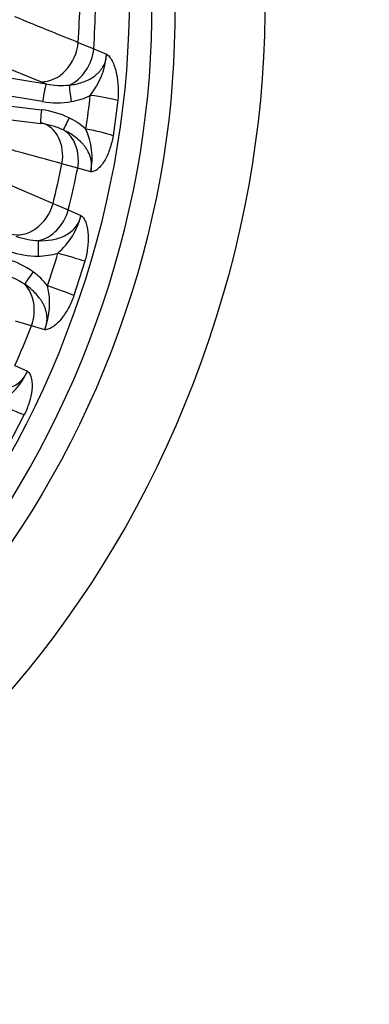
# Model space of a CAD drawing. Header units: millimetres. Extents: x 0 to 2970, y 0 to 2100.
# Tile 10 of 24: x 2285 to 2394, y 322 to 629. Entities that reach past the tile are written whole.
import ezdxf

# ---------------------------------------------------------------- set-up
doc = ezdxf.new("R2010")
doc.units = ezdxf.units.MM
doc.header["$LTSCALE"] = 10
doc.layers.add('CAP560B', color=7, linetype='Continuous')
doc.layers.add('Default', color=7, linetype='Continuous')

# ---------------------------------------------------------------- blocks, each defined once
blk = doc.blocks.new('SE1')
at = {"layer": 'CAP560B', "color": 7, "linetype": 'Continuous'}
for p, q in [((2303.01, 622.33), (2307.84, 620.35)), ((2307.84, 620.35), (2311.87, 618.67)), ((2291.33, 610.02), (2271.04, 618.2)), ((2275.74, 612.18), (2293.01, 609.34)), ((2293.01, 609.34), (2291.33, 610.02)), ((2291.86, 603.81), (2274.58, 606.65)), ((2315.36, 604.13), (2313.88, 593.12)), ((2274.14, 603.38), (2291.52, 601.26)), ((2273.94, 599.08), (2291.32, 596.96)), ((2302.84, 583.02), (2297.92, 584.39)), ((2306.94, 581.87), (2302.84, 583.02)), ((2275.52, 580.37), (2295.13, 571.97)), ((2295.13, 571.97), (2299.9, 569.93)), ((2299.9, 569.93), (2303.87, 568.22)), ((2305.06, 553.88), (2301.66, 543.18)), ((2288.37, 533.69), (2283.41, 535.13)), ((2292.51, 532.49), (2288.37, 533.69)), ((2283.2, 521.27), (2287.11, 519.53)), ((2286.15, 505.94), (2280.97, 496.03))]:
    blk.add_line(p, q, dxfattribs=at)
for centre, radius, start, end in [((2288.51, 620.39), 23.42, 321.222, 355.7816), ((2297.82, 633.25), 24.39, 258.6342, 275.7166), ((2296.31, 630.29), 26.85, 260.4499, 279.7129), ((2297.07, 625.78), 22.28, 279.757, 295.8242), ((2288.33, 574.39), 27.05, 64.0634, 83.2291), ((2290.2, 578.27), 22.75, 48.1894, 64.0341), ((2289.23, 576.9), 20.13, 74.0617, 84.0301), ((2287.91, 572.13), 25.09, 65.3662, 74.1665), ((2285.3, 586.09), 22.05, 348.9747, 24.4829), ((2281.35, 573.89), 23.23, 311.1848, 345.8649), ((2291.74, 584.88), 24.57, 250.2621, 267.3244), ((2273.26, 528.82), 26.76, 54.3013, 73.6767), ((2290.32, 582.23), 26.73, 250.8781, 270.2675), ((2290.33, 577.92), 22.41, 270.3082, 286.3686), ((2272.72, 526.05), 24.69, 56.749, 73.749), ((2275.74, 532.31), 22.48, 38.2333, 54.2637), ((2271.1, 540.78), 22.96, 338.8393, 13.7035), ((2266.58, 528.73), 22.5, 300.6818, 335.8674)]:
    blk.add_arc(centre, radius, start, end, dxfattribs=at)
for major_axis in [(95.19, 263.32), (83.9, 232.1)]:
    blk.add_ellipse((2123.49, 601.25), major_axis=major_axis, ratio=0.827748, dxfattribs=at)
for centre, major_axis, ratio, start_param, end_param in [((2109.48, 606.32), (83.84, 231.94), 0.827748, 3.168547, 6.256231), ((2116.39, 603.82), (-83.9, -232.1), 0.827748, 0.018478, 3.123114), ((2094.8, 611.62), (83.57, 231.18), 0.827748, -1.235663, -1.183721), ((2099.41, 609.96), (83.67, 231.47), 0.827748, -1.237037, -1.182347), ((2293.13, 621.71), (-4.49, -11.13), 0.796165, 0.286663, 1.934558), ((2297.85, 619.78), (-4.58, -11.09), 0.806225, 0.714469, 1.940563), ((2292.27, 604.47), (-0.81, -4.93), 0.059447, 3.313834, 4.856707), ((2301.25, 604.48), (0.87, -4.92), 0.103863, 3.541942, 4.828852), ((2021.46, 641.22), (-284.05, 45.09), 0.793115, 3.137605, 3.184047), ((2305.84, 604.2), (11.44, -1.19), 0.140414, 0.602221, 1.503535), ((2291.92, 601.92), (0.61, 4.96), 0.065408, 1.71252, 3.141593), ((2300.57, 599.38), (-2.21, -4.49), 0.014736, -1.415471, -0.128562), ((2288.29, 585.61), (-3.2, -11.57), 0.806086, 1.686358, 3.145623), ((2293.09, 584.27), (3.27, 11.55), 0.816152, 4.83338, 6.059473), ((2304.43, 593.7), (11.35, -1.86), 0.144039, 0.610549, 1.511863), ((2094.8, 611.62), (83.57, 231.18), 0.827748, 4.838083, 4.890025), ((2099.41, 609.96), (83.67, 231.47), 0.827748, 4.836709, 4.891398), ((2285.64, 573.81), (-4.69, -11.05), 0.799384, 0.092009, 1.739905), ((2290.3, 571.82), (-4.72, -11.03), 0.809757, 0.515308, 1.741401), ((2290.72, 555.56), (0.05, -5), 0.054082, 3.435384, 4.722294), ((2020.94, 638.89), (-273.96, 88.23), 0.800498, 3.121208, 3.16765), ((2296.02, 556.29), (11.06, -3.17), 0.024919, 0.620441, 1.521754), ((2289.14, 550.6), (-2.94, -4.05), 0.037588, 4.752551, 6.03946), ((2279.33, 537.34), (-3.37, -11.52), 0.811594, 1.490007, 2.716101), ((2292.78, 546.1), (10.85, -3.8), 0.027721, 0.621968, 1.523282), ((2099.41, 609.96), (-83.67, -231.47), 0.827748, 1.485677, 1.540366), ((2277.99, 510.59), (10.34, -5.03), 0.092295, 4.763655, 5.664968)]:
    blk.add_ellipse(centre, major_axis=major_axis, ratio=ratio, start_param=start_param, end_param=end_param, dxfattribs=at)
for points, knots in [([(2283.1, 630.42), (2286.88, 628.89), (2290.65, 627.35), (2294.43, 625.81), (2297.29, 624.65), (2300.15, 623.49), (2303.01, 622.33)], [0, 0, 0, 0, 0.569348, 0.569348, 0.569348, 1, 1, 1, 1]), ([(2300.25, 608.98), (2300.94, 609.06), (2301.62, 609.16), (2302.95, 609.44), (2303.61, 609.62), (2305.56, 610.27), (2306.82, 610.87), (2308.22, 611.87), (2308.5, 612.08), (2309.02, 612.53), (2309.27, 612.77), (2309.74, 613.27), (2309.96, 613.53), (2310.38, 614.08), (2310.57, 614.37), (2311.1, 615.27), (2311.38, 615.9), (2311.66, 616.91), (2311.74, 617.26), (2311.84, 617.96), (2311.87, 618.31), (2311.87, 618.67)], [0, 0, 0, 0, 0.125, 0.125, 0.25, 0.25, 0.5, 0.5, 0.5625, 0.5625, 0.625, 0.625, 0.6875, 0.6875, 0.75, 0.75, 0.875, 0.875, 0.9375, 0.9375, 1, 1, 1, 1]), ([(2311.87, 618.67), (2312.24, 618.44), (2312.61, 618.07), (2313.25, 617.19), (2313.54, 616.67), (2314.32, 615.02), (2314.72, 613.74), (2315.27, 611.11), (2315.44, 609.71), (2315.55, 606.91), (2315.5, 605.52), (2315.36, 604.13)], [0, 0, 0, 0, 0.125, 0.125, 0.25, 0.25, 0.5, 0.5, 0.75, 0.75, 1, 1, 1, 1]), ([(2306.94, 581.87), (2307.03, 582.21), (2307.1, 582.56), (2307.18, 583.26), (2307.2, 583.61), (2307.2, 584.32), (2307.17, 584.67), (2307.07, 585.38), (2307, 585.73), (2306.73, 586.76), (2306.47, 587.42), (2305.98, 588.37), (2305.81, 588.68), (2305.42, 589.28), (2305.22, 589.57), (2304.79, 590.14), (2304.56, 590.41), (2304.09, 590.94), (2303.84, 591.19), (2303.07, 591.93), (2302.53, 592.38), (2301.41, 593.22), (2300.83, 593.61), (2299.63, 594.32), (2299, 594.64), (2298.37, 594.94)], [0, 0, 0, 0, 0.0625, 0.0625, 0.125, 0.125, 0.1875, 0.1875, 0.25, 0.25, 0.375, 0.375, 0.4375, 0.4375, 0.5, 0.5, 0.5625, 0.5625, 0.625, 0.625, 0.75, 0.75, 0.875, 0.875, 1, 1, 1, 1]), ([(2313.88, 593.12), (2313.66, 591.74), (2313.34, 590.41), (2312.51, 587.89), (2312, 586.7), (2310.81, 584.6), (2310.12, 583.66), (2308.98, 582.63), (2308.58, 582.34), (2307.77, 581.94), (2307.34, 581.84), (2306.94, 581.87)], [0, 0, 0, 0, 0.25, 0.25, 0.5, 0.5, 0.75, 0.75, 0.875, 0.875, 1, 1, 1, 1]), ([(2297.92, 584.39), (2293.36, 585.63), (2288.79, 586.88), (2284.22, 588.13), (2282.04, 588.72), (2279.85, 589.32), (2277.67, 589.91)], [0, 0, 0, 0, 0.676491, 0.676491, 0.676491, 1, 1, 1, 1]), ([(2290.59, 560.34), (2291.99, 560.28), (2293.37, 560.36), (2296.11, 560.84), (2297.47, 561.25), (2299.98, 562.49), (2301.13, 563.33), (2302.96, 565.49), (2303.6, 566.81), (2303.87, 568.22)], [0, 0, 0, 0, 0.25, 0.25, 0.5, 0.5, 0.75, 0.75, 1, 1, 1, 1]), ([(2303.87, 568.22), (2304.23, 567.99), (2304.55, 567.62), (2305.08, 566.74), (2305.3, 566.22), (2305.83, 564.58), (2306.03, 563.32), (2306.16, 560.72), (2306.1, 559.34), (2305.74, 556.6), (2305.45, 555.23), (2305.06, 553.88)], [0, 0, 0, 0, 0.125, 0.125, 0.25, 0.25, 0.5, 0.5, 0.75, 0.75, 1, 1, 1, 1]), ([(2292.51, 532.49), (2292.66, 532.82), (2292.78, 533.15), (2292.99, 533.83), (2293.07, 534.17), (2293.19, 534.87), (2293.23, 535.23), (2293.26, 535.94), (2293.25, 536.3), (2293.16, 537.37), (2293.01, 538.06), (2292.7, 539.07), (2292.57, 539.41), (2292.3, 540.06), (2292.14, 540.38), (2291.81, 541), (2291.63, 541.3), (2291.25, 541.9), (2291.05, 542.19), (2290.42, 543.03), (2289.96, 543.56), (2288.99, 544.55), (2288.48, 545.02), (2287.4, 545.9), (2286.84, 546.32), (2286.26, 546.7)], [0, 0, 0, 0, 0.0625, 0.0625, 0.125, 0.125, 0.1875, 0.1875, 0.25, 0.25, 0.375, 0.375, 0.4375, 0.4375, 0.5, 0.5, 0.5625, 0.5625, 0.625, 0.625, 0.75, 0.75, 0.875, 0.875, 1, 1, 1, 1]), ([(2301.66, 543.18), (2301.2, 541.85), (2300.64, 540.58), (2299.36, 538.15), (2298.62, 537.01), (2297.03, 535.02), (2296.14, 534.14), (2294.78, 533.17), (2294.31, 532.9), (2293.39, 532.54), (2292.92, 532.45), (2292.51, 532.49)], [0, 0, 0, 0, 0.25, 0.25, 0.5, 0.5, 0.75, 0.75, 0.875, 0.875, 1, 1, 1, 1]), ([(2272.58, 513.87), (2273.95, 513.6), (2275.34, 513.47), (2278.15, 513.52), (2279.57, 513.71), (2282.27, 514.54), (2283.57, 515.19), (2285.74, 517.02), (2286.61, 518.2), (2287.11, 519.53)], [0, 0, 0, 0, 0.25, 0.25, 0.5, 0.5, 0.75, 0.75, 1, 1, 1, 1]), ([(2287.11, 519.53), (2287.45, 519.3), (2287.73, 518.94), (2288.14, 518.09), (2288.29, 517.6), (2288.6, 516.03), (2288.61, 514.82), (2288.35, 512.36), (2288.07, 511.06), (2287.27, 508.48), (2286.76, 507.2), (2286.15, 505.94)], [0, 0, 0, 0, 0.125, 0.125, 0.25, 0.25, 0.5, 0.5, 0.75, 0.75, 1, 1, 1, 1])]:
    blk.add_open_spline(points, degree=3, knots=knots, dxfattribs=at)

msp = doc.modelspace()

# ---------------------------------------------------------------- block references
at = {"layer": 'Default'}
msp.add_blockref('SE1', (0, 0), dxfattribs=at)

doc.saveas('drawing.dxf')
